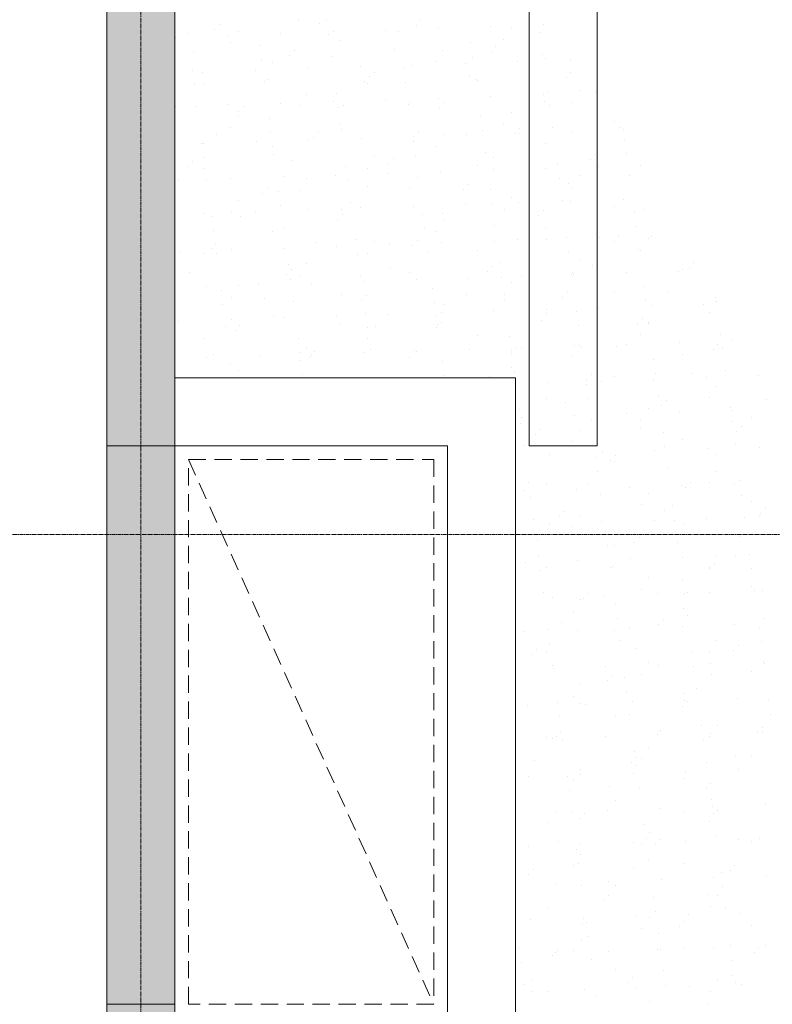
# Model space of a CAD drawing. Header units: centimetres. Extents: x 88729 to 133553, y -16225 to 14174.
# Tile 39 of 106: x 93004 to 93280, y -13541 to -13179. Entities that reach past the tile are written whole.
import ezdxf
from ezdxf.enums import TextEntityAlignment as Align

# ---------------------------------------------------------------- set-up
doc = ezdxf.new("R2010")
doc.units = ezdxf.units.CM
for name, pattern in [('CENTER2', [1.125, 0.75, -0.125, 0.125, -0.125]), ('DASHED', [19.05, 12.7, -6.35]), ('HIDDEN', [0.375, 0.25, -0.125])]:
    doc.linetypes.add(name, pattern=pattern)
for name, color, linetype in [('A-OS', 252, 'CENTER2'), ('A-rdzenie zelbetowe', 252, 'Continuous'), ('A-SCIANY', 252, 'Continuous'), ('A-WID', 252, 'Continuous'), ('E_PODKLAD', 7, 'Continuous'), ('mat', 252, 'Continuous'), ('przebicia w scianach', 252, 'HIDDEN'), ('R-MET-IWE', 252, 'Continuous')]:
    doc.layers.add(name, color=color, linetype=linetype)
doc.layers.add('rz_zelbet', color=252, linetype='Continuous', lineweight=20)
doc.styles.get("Standard").update_dxf_attribs({"font": 'txt.shx'})

# ---------------------------------------------------------------- blocks, each defined once
blk = doc.blocks.new('A$Ce817dbbb')
at = {"layer": 'rz_zelbet', "lineweight": 9, "ltscale": 0.1}
h = blk.add_hatch(dxfattribs=at)
h.set_pattern_fill('ANSI33', color=252, scale=40, style=0)
h.set_pattern_definition([(45, (-34168.379, 15472.824), (-7.0710678, 7.0710678), []), (45, (-34161.308, 15472.824), (-7.0710678, 7.0710678), [5, -2.5])])
h.paths.add_polyline_path([(1634.1, -23273.77), (1659.1, -23273.77), (1659.1, -24201.27), (1634.1, -24201.27)])
h.paths.add_polyline_path([(1634.1, -24201.27), (1634.1, -24261.27), (1659.1, -24261.27), (1659.1, -24201.27)])
at = {"layer": 'A-OS', "color": 252, "lineweight": 9, "ltscale": 2}
for p, q in [((1646.6, -22825.03), (1646.6, -26625.91)), ((-2558.23, -23833.77), (3298.95, -23833.77))]:
    blk.add_line(p, q, dxfattribs=at)
at = {"layer": 'A-rdzenie zelbetowe', "color": 252, "lineweight": 9, "ltscale": 0.1}
blk.add_line((1659.1, -23776.27), (1659.1, -23801.27), dxfattribs=at)
at = {"layer": 'A-SCIANY', "color": 252, "lineweight": 9, "ltscale": 3}
for p, q in [((1634.1, -24026.27), (1634.1, -23156.27)), ((1659.1, -23286.27), (1659.1, -23776.27)), ((1789.1, -23801.27), (1789.1, -23496.27)), ((1814.1, -23801.27), (1814.1, -23496.27)), ((1659.1, -23801.27), (1659.1, -24026.27)), ((1814.1, -23801.27), (1789.1, -23801.27))]:
    blk.add_line(p, q, dxfattribs=at)
for points in [[(1659.1, -23776.27), (1784.1, -23776.27), (1784.1, -24026.27)], [(1659.1, -24026.27), (1659.1, -23801.27), (1759.1, -23801.27), (1759.1, -24026.27)]]:
    blk.add_lwpolyline(points, dxfattribs=at)
at = {"layer": 'A-WID', "color": 252, "linetype": 'DASHED', "lineweight": 9, "ltscale": 0.5}
blk.add_line((1664.1, -23806.27), (1754.1, -24006.27), dxfattribs=at)
blk.add_lwpolyline([(1664.1, -23806.27), (1754.1, -23806.27), (1754.1, -24006.27), (1664.1, -24006.27)], close=True, dxfattribs=at)
at = {"layer": 'mat', "color": 252, "lineweight": 9}
for p, q in [((1704.63, -23645.17), (1704.63, -23645.17)), ((1712.08, -23646.07), (1712.08, -23646.07)), ((1714.78, -23644.85), (1714.78, -23644.85)), ((1749.3, -23645.09), (1749.3, -23645.09)), ((1663.63, -23649.71), (1663.63, -23649.71)), ((1673.72, -23648.3), (1673.72, -23648.3)), ((1675.41, -23646.45), (1675.41, -23646.45)), ((1682.27, -23649.03), (1682.27, -23649.03)), ((1697.99, -23649.87), (1697.99, -23649.87)), ((1717.26, -23649.24), (1717.26, -23649.24)), ((1736.53, -23648.61), (1736.53, -23648.61)), ((1741.21, -23648.97), (1741.21, -23648.97)), ((1747.61, -23646.93), (1747.61, -23646.93)), ((1755.8, -23647.98), (1755.8, -23647.98)), ((1775.06, -23647.35), (1775.06, -23647.35)), ((1782.49, -23647.87), (1782.49, -23647.87)), ((1793.04, -23649.31), (1793.04, -23649.31)), ((1794.33, -23646.72), (1794.33, -23646.72)), ((1659.46, -23651.13), (1659.46, -23651.13)), ((1678.72, -23650.5), (1678.72, -23650.5)), ((1679.59, -23653.25), (1679.59, -23653.25)), ((1715.46, -23650.06), (1715.46, -23650.06)), ((1720, -23652.28), (1720, -23652.28)), ((1767.68, -23653.33), (1767.68, -23653.33)), ((1779.81, -23652.08), (1779.81, -23652.08)), ((1665.74, -23657), (1665.74, -23657)), ((1690.1, -23654.07), (1690.1, -23654.07)), ((1702.96, -23656.02), (1702.96, -23656.02)), ((1739.64, -23655.63), (1739.64, -23655.63)), ((1757.45, -23655.94), (1757.45, -23655.94)), ((1775.17, -23656.5), (1775.17, -23656.5)), ((1776.86, -23654.65), (1776.86, -23654.65)), ((1690.79, -23659.28), (1690.79, -23659.28)), ((1694.96, -23660.35), (1694.96, -23660.35)), ((1701.27, -23657.86), (1701.27, -23657.86)), ((1716.53, -23658.19), (1716.53, -23658.19)), ((1754.77, -23660.16), (1754.77, -23660.16)), ((1768.36, -23658.53), (1768.36, -23658.53)), ((1784.96, -23660.24), (1784.96, -23660.24)), ((1794.11, -23657.44), (1794.11, -23657.44)), ((1795.18, -23659.19), (1795.18, -23659.19)), ((1804.23, -23659.61), (1804.23, -23659.61)), ((1665.42, -23663.29), (1665.42, -23663.29)), ((1669.35, -23664.02), (1669.35, -23664.02)), ((1688.62, -23663.39), (1688.62, -23663.39)), ((1707.88, -23662.76), (1707.88, -23662.76)), ((1727.15, -23662.13), (1727.15, -23662.13)), ((1732.41, -23664.02), (1732.41, -23664.02)), ((1743, -23662.55), (1743, -23662.55)), ((1746.42, -23661.5), (1746.42, -23661.5)), ((1765.69, -23660.87), (1765.69, -23660.87)), ((1804.42, -23664.22), (1804.42, -23664.22)), ((1691.86, -23667.41), (1691.86, -23667.41)), ((1693.3, -23666.56), (1693.3, -23666.56)), ((1728.83, -23667.43), (1728.83, -23667.43)), ((1730.52, -23665.58), (1730.52, -23665.58)), ((1743.68, -23667.75), (1743.68, -23667.75)), ((1767.2, -23665.19), (1767.2, -23665.19)), ((1769.43, -23666.66), (1769.43, -23666.66)), ((1770.14, -23667.27), (1770.14, -23667.27)), ((1802.73, -23666.06), (1802.73, -23666.06)), ((1666.11, -23668.5), (1666.11, -23668.5)), ((1669.92, -23668.43), (1669.92, -23668.43)), ((1729.73, -23668.24), (1729.73, -23668.24)), ((1795.9, -23671.03), (1795.9, -23671.03)), ((1807.59, -23670.93), (1807.59, -23670.93)), ((1813.48, -23671.67), (1813.48, -23671.67)), ((1707.37, -23672.1), (1707.37, -23672.1)), ((1717.14, -23674.82), (1717.14, -23674.82)), ((1718.32, -23671.77), (1718.32, -23671.77)), ((1736.41, -23674.19), (1736.41, -23674.19)), ((1755.67, -23673.56), (1755.67, -23673.56)), ((1758.08, -23675.15), (1758.08, -23675.15)), ((1774.94, -23672.93), (1774.94, -23672.93)), ((1794.21, -23672.3), (1794.21, -23672.3)), ((1794.76, -23674.76), (1794.76, -23674.76)), ((1804.91, -23675.15), (1804.91, -23675.15)), ((1659.33, -23676.71), (1659.33, -23676.71)), ((1667.18, -23676.63), (1667.18, -23676.63)), ((1678.6, -23676.08), (1678.6, -23676.08)), ((1682.49, -23678.36), (1682.49, -23678.36)), ((1684.18, -23676.51), (1684.18, -23676.51)), ((1697.87, -23675.45), (1697.87, -23675.45)), ((1704.69, -23676.31), (1704.69, -23676.31)), ((1719.01, -23676.97), (1719.01, -23676.97)), ((1720.86, -23676.13), (1720.86, -23676.13)), ((1744.75, -23675.88), (1744.75, -23675.88)), ((1745.1, -23675.34), (1745.1, -23675.34)), ((1756.39, -23676.99), (1756.39, -23676.99)), ((1796.58, -23676.23), (1796.58, -23676.23)), ((1682.33, -23680.17), (1682.33, -23680.17)), ((1693.64, -23680.99), (1693.64, -23680.99)), ((1771.22, -23680.25), (1771.22, -23680.25)), ((1782.55, -23679.01), (1782.55, -23679.01)), ((1820.28, -23682.25), (1820.28, -23682.25)), ((1679.64, -23684.39), (1679.64, -23684.39)), ((1711.74, -23686.08), (1711.74, -23686.08)), ((1720.05, -23683.42), (1720.05, -23683.42)), ((1720.08, -23685.1), (1720.08, -23685.1)), ((1748.42, -23685.69), (1748.42, -23685.69)), ((1771.91, -23685.45), (1771.91, -23685.45)), ((1779.86, -23683.23), (1779.86, -23683.23)), ((1785.64, -23684.71), (1785.64, -23684.71)), ((1797.65, -23684.36), (1797.65, -23684.36)), ((1804.56, -23685.78), (1804.56, -23685.78)), ((1822.32, -23684.32), (1822.32, -23684.32)), ((1823.83, -23685.15), (1823.83, -23685.15)), ((1674.52, -23687.06), (1674.52, -23687.06)), ((1688.95, -23689.56), (1688.95, -23689.56)), ((1694.33, -23686.19), (1694.33, -23686.19)), ((1708.22, -23688.93), (1708.22, -23688.93)), ((1710.05, -23687.92), (1710.05, -23687.92)), ((1727.49, -23688.3), (1727.49, -23688.3)), ((1746.54, -23689.47), (1746.54, -23689.47)), ((1746.75, -23687.67), (1746.75, -23687.67)), ((1757.51, -23687.08), (1757.51, -23687.08)), ((1766.02, -23687.04), (1766.02, -23687.04)), ((1783.95, -23686.56), (1783.95, -23686.56)), ((1785.29, -23686.41), (1785.29, -23686.41)), ((1824.12, -23688.72), (1824.12, -23688.72)), ((1668.97, -23690.21), (1668.97, -23690.21)), ((1669.68, -23690.19), (1669.68, -23690.19)), ((1695.01, -23691.49), (1695.01, -23691.49)), ((1754.82, -23691.3), (1754.82, -23691.3)), ((1795.23, -23690.33), (1795.23, -23690.33)), ((1669.65, -23695.41), (1669.65, -23695.41)), ((1695.4, -23694.32), (1695.4, -23694.32)), ((1702.08, -23696.62), (1702.08, -23696.62)), ((1732.47, -23695.16), (1732.47, -23695.16)), ((1739.3, -23695.64), (1739.3, -23695.64)), ((1747.23, -23694.67), (1747.23, -23694.67)), ((1772.98, -23693.58), (1772.98, -23693.58)), ((1775.98, -23695.26), (1775.98, -23695.26)), ((1811.51, -23696.12), (1811.51, -23696.12)), ((1813.2, -23694.28), (1813.2, -23694.28)), ((1824.81, -23693.93), (1824.81, -23693.93)), ((1663.71, -23698.85), (1663.71, -23698.85)), ((1665.4, -23697.01), (1665.4, -23697.01)), ((1669.97, -23699.57), (1669.97, -23699.57)), ((1721.87, -23698.69), (1721.87, -23698.69)), ((1729.78, -23699.38), (1729.78, -23699.38)), ((1737.61, -23697.49), (1737.61, -23697.49)), ((1756.65, -23700.57), (1756.65, -23700.57)), ((1770.19, -23698.41), (1770.19, -23698.41)), ((1775.92, -23699.94), (1775.92, -23699.94)), ((1795.18, -23699.31), (1795.18, -23699.31)), ((1799.44, -23697.94), (1799.44, -23697.94)), ((1814.45, -23698.68), (1814.45, -23698.68)), ((1830, -23698.21), (1830, -23698.21)), ((1660.31, -23703.72), (1660.31, -23703.72)), ((1670.72, -23703.54), (1670.72, -23703.54)), ((1679.57, -23703.09), (1679.57, -23703.09)), ((1698.84, -23702.46), (1698.84, -23702.46)), ((1707.43, -23703.24), (1707.43, -23703.24)), ((1718.11, -23701.83), (1718.11, -23701.83)), ((1722.55, -23703.89), (1722.55, -23703.89)), ((1737.38, -23701.2), (1737.38, -23701.2)), ((1748.3, -23702.8), (1748.3, -23702.8)), ((1800.13, -23703.15), (1800.13, -23703.15)), ((1807.65, -23702.07), (1807.65, -23702.07)), ((1825.88, -23702.06), (1825.88, -23702.06)), ((1692.96, -23706.58), (1692.96, -23706.58)), ((1704.74, -23707.45), (1704.74, -23707.45)), ((1729.64, -23706.19), (1729.64, -23706.19)), ((1745.15, -23706.48), (1745.15, -23706.48)), ((1765.17, -23707.05), (1765.17, -23707.05)), ((1766.86, -23705.21), (1766.86, -23705.21)), ((1774.76, -23707.16), (1774.76, -23707.16)), ((1803.53, -23704.82), (1803.53, -23704.82)), ((1804.96, -23706.29), (1804.96, -23706.29)), ((1682.39, -23711.31), (1682.39, -23711.31)), ((1691.27, -23708.42), (1691.27, -23708.42)), ((1697.19, -23707.91), (1697.19, -23707.91)), ((1782.61, -23710.15), (1782.61, -23710.15)), ((1801.2, -23711.28), (1801.2, -23711.28)), ((1804.44, -23711.37), (1804.44, -23711.37)), ((1823.7, -23710.74), (1823.7, -23710.74)), ((1697.87, -23713.11), (1697.87, -23713.11)), ((1708.1, -23714.51), (1708.1, -23714.51)), ((1720.11, -23714.56), (1720.11, -23714.56)), ((1723.62, -23712.02), (1723.62, -23712.02)), ((1727.36, -23713.88), (1727.36, -23713.88)), ((1746.63, -23713.25), (1746.63, -23713.25)), ((1765.9, -23712.63), (1765.9, -23712.63)), ((1775.45, -23712.37), (1775.45, -23712.37)), ((1779.92, -23714.37), (1779.92, -23714.37)), ((1785.17, -23712), (1785.17, -23712)), ((1794.41, -23714.77), (1794.41, -23714.77)), ((1820.33, -23713.4), (1820.33, -23713.4)), ((1831.09, -23714.39), (1831.09, -23714.39)), ((1669.56, -23715.77), (1669.56, -23715.77)), ((1672.51, -23717.13), (1672.51, -23717.13)), ((1679.7, -23715.53), (1679.7, -23715.53)), ((1683.3, -23717.12), (1683.3, -23717.12)), ((1688.83, -23715.14), (1688.83, -23715.14)), ((1718.83, -23717.98), (1718.83, -23717.98)), ((1720.52, -23716.14), (1720.52, -23716.14)), ((1750.09, -23716.38), (1750.09, -23716.38)), ((1757.2, -23715.75), (1757.2, -23715.75)), ((1757.57, -23718.23), (1757.57, -23718.23)), ((1792.73, -23716.62), (1792.73, -23716.62)), ((1827.66, -23715.64), (1827.66, -23715.64)), ((1698.94, -23721.24), (1698.94, -23721.24)), ((1750.77, -23721.59), (1750.77, -23721.59)), ((1776.52, -23720.5), (1776.52, -23720.5)), ((1795.29, -23721.47), (1795.29, -23721.47)), ((1828.35, -23720.85), (1828.35, -23720.85)), ((1673.2, -23722.33), (1673.2, -23722.33)), ((1695.07, -23722.64), (1695.07, -23722.64)), ((1725.41, -23725.6), (1725.41, -23725.6)), ((1748.07, -23725.71), (1748.07, -23725.71)), ((1754.88, -23722.44), (1754.88, -23722.44)), ((1784.75, -23725.32), (1784.75, -23725.32)), ((1795.52, -23725.48), (1795.52, -23725.48)), ((1802.99, -23724.86), (1802.99, -23724.86)), ((1814.79, -23724.85), (1814.79, -23724.85)), ((1821.97, -23724.34), (1821.97, -23724.34)), ((1832.75, -23725.14), (1832.75, -23725.14)), ((1834.05, -23724.22), (1834.05, -23724.22)), ((1672.49, -23728.92), (1672.49, -23728.92)), ((1674.18, -23727.07), (1674.18, -23727.07)), ((1679.91, -23729.26), (1679.91, -23729.26)), ((1699.18, -23728.63), (1699.18, -23728.63)), ((1710.86, -23726.68), (1710.86, -23726.68)), ((1718.44, -23728), (1718.44, -23728)), ((1732.53, -23726.3), (1732.53, -23726.3)), ((1737.71, -23727.37), (1737.71, -23727.37)), ((1746.39, -23727.55), (1746.39, -23727.55)), ((1756.98, -23726.74), (1756.98, -23726.74)), ((1776.25, -23726.11), (1776.25, -23726.11)), ((1820.28, -23726.18), (1820.28, -23726.18)), ((1829.42, -23728.98), (1829.42, -23728.98)), ((1830.06, -23729.36), (1830.06, -23729.36)), ((1660.64, -23729.89), (1660.64, -23729.89)), ((1670.03, -23730.71), (1670.03, -23730.71)), ((1674.27, -23730.46), (1674.27, -23730.46)), ((1726.09, -23730.81), (1726.09, -23730.81)), ((1729.84, -23730.52), (1729.84, -23730.52)), ((1751.84, -23729.72), (1751.84, -23729.72)), ((1770.25, -23729.55), (1770.25, -23729.55)), ((1803.67, -23730.07), (1803.67, -23730.07)), ((1700.73, -23734.82), (1700.73, -23734.82)), ((1701.74, -23736.64), (1701.74, -23736.64)), ((1707.48, -23734.38), (1707.48, -23734.38)), ((1738.41, -23736.25), (1738.41, -23736.25)), ((1775.63, -23735.27), (1775.63, -23735.27)), ((1778.31, -23734.08), (1778.31, -23734.08)), ((1807.71, -23733.22), (1807.71, -23733.22)), ((1812.31, -23734.88), (1812.31, -23734.88)), ((1845.43, -23736.46), (1845.43, -23736.46)), ((1847.84, -23735.75), (1847.84, -23735.75)), ((1849.53, -23733.9), (1849.53, -23733.9)), ((1664.52, -23737.62), (1664.52, -23737.62)), ((1700.05, -23738.48), (1700.05, -23738.48)), ((1701.42, -23740.03), (1701.42, -23740.03)), ((1704.8, -23738.6), (1704.8, -23738.6)), ((1727.16, -23738.94), (1727.16, -23738.94)), ((1745.21, -23737.62), (1745.21, -23737.62)), ((1747.6, -23740.26), (1747.6, -23740.26)), ((1766.87, -23739.63), (1766.87, -23739.63)), ((1773.94, -23737.11), (1773.94, -23737.11)), ((1778.99, -23739.29), (1778.99, -23739.29)), ((1786.14, -23739), (1786.14, -23739)), ((1804.74, -23738.2), (1804.74, -23738.2)), ((1805.02, -23737.43), (1805.02, -23737.43)), ((1805.41, -23738.37), (1805.41, -23738.37)), ((1824.68, -23737.74), (1824.68, -23737.74)), ((1843.95, -23737.11), (1843.95, -23737.11)), ((1670.53, -23742.78), (1670.53, -23742.78)), ((1682.44, -23742.46), (1682.44, -23742.46)), ((1689.8, -23742.15), (1689.8, -23742.15)), ((1709.07, -23741.52), (1709.07, -23741.52)), ((1728.34, -23740.89), (1728.34, -23740.89)), ((1753.63, -23743.3), (1753.63, -23743.3)), ((1782.66, -23741.29), (1782.66, -23741.29)), ((1831.21, -23742.56), (1831.21, -23742.56)), ((1676.05, -23744.04), (1676.05, -23744.04)), ((1679.76, -23746.67), (1679.76, -23746.67)), ((1692.07, -23747.18), (1692.07, -23747.18)), ((1720.17, -23745.7), (1720.17, -23745.7)), ((1729.29, -23746.2), (1729.29, -23746.2)), ((1765.97, -23745.81), (1765.97, -23745.81)), ((1779.98, -23745.51), (1779.98, -23745.51)), ((1780.06, -23747.42), (1780.06, -23747.42)), ((1801.5, -23746.68), (1801.5, -23746.68)), ((1803.19, -23744.84), (1803.19, -23744.84)), ((1820.39, -23744.54), (1820.39, -23744.54)), ((1839.87, -23744.45), (1839.87, -23744.45)), ((1857.64, -23746.67), (1857.64, -23746.67)), ((1676.74, -23749.25), (1676.74, -23749.25)), ((1702.49, -23748.16), (1702.49, -23748.16)), ((1727.6, -23748.05), (1727.6, -23748.05)), ((1754.32, -23748.51), (1754.32, -23748.51)), ((1757.62, -23749.37), (1757.62, -23749.37)), ((1795.39, -23751.06), (1795.39, -23751.06)), ((1814.66, -23750.43), (1814.66, -23750.43)), ((1831.89, -23747.76), (1831.89, -23747.76)), ((1833.93, -23749.8), (1833.93, -23749.8)), ((1853.2, -23749.17), (1853.2, -23749.17)), ((1857.84, -23748.2), (1857.84, -23748.2)), ((1695.13, -23753.78), (1695.13, -23753.78)), ((1699.05, -23754.21), (1699.05, -23754.21)), ((1718.32, -23753.58), (1718.32, -23753.58)), ((1728.95, -23752.52), (1728.95, -23752.52)), ((1737.59, -23752.95), (1737.59, -23752.95)), ((1754.94, -23753.58), (1754.94, -23753.58)), ((1756.86, -23752.32), (1756.86, -23752.32)), ((1776.13, -23751.69), (1776.13, -23751.69)), ((1795.35, -23752.61), (1795.35, -23752.61)), ((1806.53, -23751.78), (1806.53, -23751.78)), ((1830.75, -23754.4), (1830.75, -23754.4)), ((1855.16, -23752.42), (1855.16, -23752.42)), ((1660.52, -23755.47), (1660.52, -23755.47)), ((1677.81, -23757.38), (1677.81, -23757.38)), ((1679.79, -23754.84), (1679.79, -23754.84)), ((1682.95, -23757.13), (1682.95, -23757.13)), ((1719.63, -23756.75), (1719.63, -23756.75)), ((1729.64, -23757.73), (1729.64, -23757.73)), ((1732.58, -23757.44), (1732.58, -23757.44)), ((1755.16, -23757.61), (1755.16, -23757.61)), ((1755.39, -23756.64), (1755.39, -23756.64)), ((1756.85, -23755.77), (1756.85, -23755.77)), ((1793.53, -23755.38), (1793.53, -23755.38)), ((1807.22, -23756.98), (1807.22, -23756.98)), ((1829.06, -23756.24), (1829.06, -23756.24)), ((1832.8, -23756.28), (1832.8, -23756.28)), ((1832.96, -23755.89), (1832.96, -23755.89)), ((1670.09, -23761.85), (1670.09, -23761.85)), ((1681.26, -23758.98), (1681.26, -23758.98)), ((1704.28, -23761.74), (1704.28, -23761.74)), ((1729.9, -23761.66), (1729.9, -23761.66)), ((1770.31, -23760.69), (1770.31, -23760.69)), ((1781.85, -23761), (1781.85, -23761)), ((1830.12, -23760.5), (1830.12, -23760.5)), ((1859.43, -23760.26), (1859.43, -23760.26)), ((1707.54, -23765.52), (1707.54, -23765.52)), ((1784.41, -23765.33), (1784.41, -23765.33)), ((1786.48, -23765.18), (1786.48, -23765.18)), ((1805.74, -23764.55), (1805.74, -23764.55)), ((1807.76, -23764.36), (1807.76, -23764.36)), ((1808.29, -23765.11), (1808.29, -23765.11)), ((1821.09, -23764.94), (1821.09, -23764.94)), ((1825.01, -23763.92), (1825.01, -23763.92)), ((1844.28, -23763.29), (1844.28, -23763.29)), ((1858.31, -23763.97), (1858.31, -23763.97)), ((1860.11, -23765.46), (1860.11, -23765.46)), ((1863.55, -23762.66), (1863.55, -23762.66)), ((1670.87, -23768.96), (1670.87, -23768.96)), ((1673.29, -23767.68), (1673.29, -23767.68)), ((1690.13, -23768.33), (1690.13, -23768.33)), ((1704.96, -23766.95), (1704.96, -23766.95)), ((1708.82, -23768.54), (1708.82, -23768.54)), ((1709.4, -23767.7), (1709.4, -23767.7)), ((1710.51, -23766.7), (1710.51, -23766.7)), ((1728.67, -23767.07), (1728.67, -23767.07)), ((1730.71, -23765.86), (1730.71, -23765.86)), ((1745.27, -23768.77), (1745.27, -23768.77)), ((1747.19, -23766.31), (1747.19, -23766.31)), ((1747.94, -23766.44), (1747.94, -23766.44)), ((1767.21, -23765.81), (1767.21, -23765.81)), ((1782.54, -23766.2), (1782.54, -23766.2)), ((1782.72, -23767.18), (1782.72, -23767.18)), ((1805.08, -23768.57), (1805.08, -23768.57)), ((1845.49, -23767.6), (1845.49, -23767.6)), ((1856.62, -23765.81), (1856.62, -23765.81)), ((1679.6, -23770.96), (1679.6, -23770.96)), ((1704.85, -23769.74), (1704.85, -23769.74)), ((1757.17, -23770.22), (1757.17, -23770.22)), ((1782.72, -23772.43), (1782.72, -23772.43)), ((1834.75, -23769.48), (1834.75, -23769.48)), ((1680.28, -23776.17), (1680.28, -23776.17)), ((1682.5, -23773.6), (1682.5, -23773.6)), ((1706.03, -23775.08), (1706.03, -23775.08)), ((1738.07, -23776.26), (1738.07, -23776.26)), ((1757.86, -23775.42), (1757.86, -23775.42)), ((1774.75, -23775.88), (1774.75, -23775.88)), ((1783.61, -23774.33), (1783.61, -23774.33)), ((1811.97, -23774.9), (1811.97, -23774.9)), ((1820.45, -23775.68), (1820.45, -23775.68)), ((1835.44, -23774.68), (1835.44, -23774.68)), ((1848.65, -23774.51), (1848.65, -23774.51)), ((1854.17, -23776.18), (1854.17, -23776.18)), ((1861.18, -23773.59), (1861.18, -23773.59)), ((1873.44, -23775.55), (1873.44, -23775.55)), ((1796.37, -23778.07), (1796.37, -23778.07)), ((1810.07, -23778.7), (1810.07, -23778.7)), ((1810.28, -23776.74), (1810.28, -23776.74)), ((1815.64, -23777.44), (1815.64, -23777.44)), ((1834.9, -23776.81), (1834.9, -23776.81)), ((1857.9, -23779.35), (1857.9, -23779.35)), ((1795.4, -23783.75), (1795.4, -23783.75)), ((1836.51, -23782.81), (1836.51, -23782.81)), ((1855.21, -23783.56), (1855.21, -23783.56)), ((1802.31, -23785.44), (1802.31, -23785.44)), ((1810.76, -23783.9), (1810.76, -23783.9)), ((1837.84, -23786.31), (1837.84, -23786.31)), ((1839.53, -23784.46), (1839.53, -23784.46)), ((1862.97, -23787.18), (1862.97, -23787.18)), ((1876.2, -23784.07), (1876.2, -23784.07)), ((1785.4, -23787.92), (1785.4, -23787.92)), ((1786.35, -23790.76), (1786.35, -23790.76)), ((1805.62, -23790.13), (1805.62, -23790.13)), ((1824.89, -23789.5), (1824.89, -23789.5)), ((1832.86, -23787.42), (1832.86, -23787.42)), ((1844.16, -23788.87), (1844.16, -23788.87)), ((1863.43, -23788.24), (1863.43, -23788.24)), ((1870.58, -23790.67), (1870.58, -23790.67)), ((1786.08, -23793.12), (1786.08, -23793.12)), ((1811.83, -23792.03), (1811.83, -23792.03)), ((1830.17, -23791.64), (1830.17, -23791.64)), ((1863.66, -23792.38), (1863.66, -23792.38)), ((1867.08, -23794.03), (1867.08, -23794.03)), ((1791.5, -23797.24), (1791.5, -23797.24)), ((1793.19, -23795.39), (1793.19, -23795.39)), ((1807.82, -23795.5), (1807.82, -23795.5)), ((1829.87, -23795), (1829.87, -23795)), ((1838.3, -23796.4), (1838.3, -23796.4)), ((1865.4, -23795.87), (1865.4, -23795.87)), ((1787.15, -23801.25), (1787.15, -23801.25)), ((1805.13, -23799.71), (1805.13, -23799.71)), ((1838.98, -23801.6), (1838.98, -23801.6)), ((1845.54, -23798.74), (1845.54, -23798.74)), ((1864.73, -23800.51), (1864.73, -23800.51)), ((1873.77, -23801.73), (1873.77, -23801.73)), ((1796.7, -23804.25), (1796.7, -23804.25)), ((1815.97, -23803.62), (1815.97, -23803.62)), ((1820.74, -23804.96), (1820.74, -23804.96)), ((1835.24, -23802.99), (1835.24, -23802.99)), ((1854.51, -23802.36), (1854.51, -23802.36)), ((1857.42, -23804.57), (1857.42, -23804.57)), ((1813.62, -23805.62), (1813.62, -23805.62)), ((1819.06, -23806.8), (1819.06, -23806.8)), ((1820.5, -23806.82), (1820.5, -23806.82)), ((1814.3, -23810.82), (1814.3, -23810.82)), ((1840.05, -23809.73), (1840.05, -23809.73)), ((1857.96, -23810.49), (1857.96, -23810.49)), ((1788.94, -23814.84), (1788.94, -23814.84)), ((1795.46, -23814.9), (1795.46, -23814.9)), ((1811.08, -23815.5), (1811.08, -23815.5)), ((1845.13, -23815.88), (1845.13, -23815.88)), ((1848.3, -23814.52), (1848.3, -23814.52)), ((1855.27, -23814.7), (1855.27, -23814.7)), ((1864.4, -23815.25), (1864.4, -23815.25)), ((1866.52, -23814.09), (1866.52, -23814.09)), ((1787.33, -23817.77), (1787.33, -23817.77)), ((1806.59, -23817.14), (1806.59, -23817.14)), ((1815.37, -23818.95), (1815.37, -23818.95)), ((1825.86, -23816.51), (1825.86, -23816.51)), ((1832.92, -23818.56), (1832.92, -23818.56)), ((1846.61, -23816.37), (1846.61, -23816.37)), ((1867.2, -23819.3), (1867.2, -23819.3)), ((1789.63, -23820.04), (1789.63, -23820.04)), ((1830.23, -23822.78), (1830.23, -23822.78)), ((1841.84, -23823.31), (1841.84, -23823.31)), ((1870.64, -23821.81), (1870.64, -23821.81)), ((1801.96, -23825.45), (1801.96, -23825.45)), ((1807.88, -23826.64), (1807.88, -23826.64)), ((1838.64, -23825.07), (1838.64, -23825.07)), ((1874.17, -23825.93), (1874.17, -23825.93)), ((1875.86, -23824.09), (1875.86, -23824.09)), ((1790.7, -23828.17), (1790.7, -23828.17)), ((1796.58, -23829.83), (1796.58, -23829.83)), ((1800.27, -23827.3), (1800.27, -23827.3)), ((1815.85, -23829.2), (1815.85, -23829.2)), ((1835.12, -23828.57), (1835.12, -23828.57)), ((1842.52, -23828.52), (1842.52, -23828.52)), ((1845.6, -23829.88), (1845.6, -23829.88)), ((1854.38, -23827.94), (1854.38, -23827.94)), ((1868.27, -23827.43), (1868.27, -23827.43)), ((1873.65, -23827.31), (1873.65, -23827.31)), ((1805.19, -23830.86), (1805.19, -23830.86)), ((1817.16, -23832.53), (1817.16, -23832.53)), ((1792.3, -23836), (1792.3, -23836)), ((1817.85, -23837.74), (1817.85, -23837.74)), ((1820.56, -23837.96), (1820.56, -23837.96)), ((1827.83, -23836.86), (1827.83, -23836.86)), ((1829.52, -23835.02), (1829.52, -23835.02)), ((1843.59, -23836.65), (1843.59, -23836.65)), ((1866.2, -23834.63), (1866.2, -23834.63)), ((1864.73, -23841.43), (1864.73, -23841.43)), ((1870.06, -23841.01), (1870.06, -23841.01)), ((1787.66, -23843.95), (1787.66, -23843.95)), ((1792.48, -23841.75), (1792.48, -23841.75)), ((1806.93, -23843.32), (1806.93, -23843.32)), ((1826.2, -23842.69), (1826.2, -23842.69)), ((1845.46, -23842.06), (1845.46, -23842.06)), ((1857.08, -23844.58), (1857.08, -23844.58)), ((1858.01, -23841.63), (1858.01, -23841.63)), ((1793.17, -23846.96), (1793.17, -23846.96)), ((1795.52, -23846.04), (1795.52, -23846.04)), ((1818.92, -23845.87), (1818.92, -23845.87)), ((1819.86, -23845.56), (1819.86, -23845.56)), ((1855.33, -23845.85), (1855.33, -23845.85)), ((1855.39, -23846.43), (1855.39, -23846.43)), ((1870.75, -23846.22), (1870.75, -23846.22)), ((1832.97, -23849.7), (1832.97, -23849.7)), ((1845.38, -23850.23), (1845.38, -23850.23)), ((1794.24, -23855.09), (1794.24, -23855.09)), ((1810.74, -23855.52), (1810.74, -23855.52)), ((1830.29, -23853.92), (1830.29, -23853.92)), ((1836.09, -23855.58), (1836.09, -23855.58)), ((1846.07, -23855.44), (1846.07, -23855.44)), ((1847.42, -23855.13), (1847.42, -23855.13)), ((1855.36, -23854.95), (1855.36, -23854.95)), ((1870.7, -23852.95), (1870.7, -23852.95)), ((1871.82, -23854.35), (1871.82, -23854.35)), ((1874.62, -23854.32), (1874.62, -23854.32)), ((1797.55, -23856.84), (1797.55, -23856.84)), ((1807.93, -23857.78), (1807.93, -23857.78)), ((1809.05, -23857.36), (1809.05, -23857.36)), ((1816.82, -23856.21), (1816.82, -23856.21)), ((1820.7, -23859.45), (1820.7, -23859.45)), ((1805.25, -23862), (1805.25, -23862)), ((1845.66, -23861.03), (1845.66, -23861.03)), ((1801.08, -23866.06), (1801.08, -23866.06)), ((1821.39, -23864.66), (1821.39, -23864.66)), ((1838.3, -23865.08), (1838.3, -23865.08)), ((1847.14, -23863.57), (1847.14, -23863.57)), ((1874.98, -23864.69), (1874.98, -23864.69)), ((1787.54, -23869.53), (1787.54, -23869.53)), ((1796.03, -23868.67), (1796.03, -23868.67)), ((1806.81, -23868.9), (1806.81, -23868.9)), ((1820.61, -23869.1), (1820.61, -23869.1)), ((1826.07, -23868.27), (1826.07, -23868.27)), ((1836.61, -23866.92), (1836.61, -23866.92)), ((1845.34, -23867.64), (1845.34, -23867.64)), ((1864.61, -23867.01), (1864.61, -23867.01)), ((1873.6, -23867.93), (1873.6, -23867.93)), ((1796.71, -23873.88), (1796.71, -23873.88)), ((1822.46, -23872.79), (1822.46, -23872.79)), ((1858.07, -23872.77), (1858.07, -23872.77)), ((1874.29, -23873.13), (1874.29, -23873.13)), ((1791.96, -23876.01), (1791.96, -23876.01)), ((1795.57, -23877.18), (1795.57, -23877.18)), ((1828.64, -23875.62), (1828.64, -23875.62)), ((1848.93, -23877.15), (1848.93, -23877.15)), ((1855.38, -23876.99), (1855.38, -23876.99)), ((1864.17, -23876.49), (1864.17, -23876.49)), ((1865.86, -23874.65), (1865.86, -23874.65)), ((1790.27, -23877.86), (1790.27, -23877.86)), ((1833.03, -23880.85), (1833.03, -23880.85)), ((1855.69, -23881.12), (1855.69, -23881.12)), ((1874.96, -23880.49), (1874.96, -23880.49)), ((1875.36, -23881.26), (1875.36, -23881.26)), ((1797.78, -23882.01), (1797.78, -23882.01)), ((1797.89, -23883.01), (1797.89, -23883.01)), ((1817.15, -23882.38), (1817.15, -23882.38)), ((1836.42, -23881.75), (1836.42, -23881.75)), ((1849.61, -23882.35), (1849.61, -23882.35)), ((1870.75, -23884.09), (1870.75, -23884.09)), ((1817.83, -23887.42), (1817.83, -23887.42)), ((1819.52, -23885.58), (1819.52, -23885.58)), ((1824.25, -23886.37), (1824.25, -23886.37)), ((1830.34, -23885.06), (1830.34, -23885.06)), ((1856.2, -23885.19), (1856.2, -23885.19)), ((1807.99, -23888.92), (1807.99, -23888.92)), ((1824.93, -23891.57), (1824.93, -23891.57)), ((1845.71, -23892.17), (1845.71, -23892.17)), ((1850.68, -23890.48), (1850.68, -23890.48)), ((1799.57, -23895.59), (1799.57, -23895.59)), ((1805.3, -23893.14), (1805.3, -23893.14)), ((1827.05, -23895.28), (1827.05, -23895.28)), ((1846.31, -23894.65), (1846.31, -23894.65)), ((1847.07, -23895.14), (1847.07, -23895.14)), ((1865.58, -23894.02), (1865.58, -23894.02)), ((1877.15, -23894.85), (1877.15, -23894.85)), ((1788.51, -23896.54), (1788.51, -23896.54)), ((1807.78, -23895.91), (1807.78, -23895.91)), ((1809.86, -23896.12), (1809.86, -23896.12)), ((1845.39, -23896.99), (1845.39, -23896.99)), ((1800.26, -23900.79), (1800.26, -23900.79)), ((1820.67, -23900.24), (1820.67, -23900.24)), ((1826, -23899.7), (1826, -23899.7)), ((1877.83, -23900.05), (1877.83, -23900.05)), ((1800.74, -23906.07), (1800.74, -23906.07)), ((1837.41, -23905.69), (1837.41, -23905.69)), ((1852.47, -23904.07), (1852.47, -23904.07)), ((1858.13, -23903.91), (1858.13, -23903.91)), ((1872.94, -23906.55), (1872.94, -23906.55)), ((1874.63, -23904.71), (1874.63, -23904.71)), ((1874.84, -23906.07), (1874.84, -23906.07)), ((1795.63, -23908.32), (1795.63, -23908.32)), ((1797.76, -23908.59), (1797.76, -23908.59)), ((1799.05, -23907.92), (1799.05, -23907.92)), ((1801.33, -23908.92), (1801.33, -23908.92)), ((1817.03, -23907.96), (1817.03, -23907.96)), ((1836.3, -23907.33), (1836.3, -23907.33)), ((1853.16, -23909.27), (1853.16, -23909.27)), ((1855.44, -23908.13), (1855.44, -23908.13)), ((1855.57, -23906.7), (1855.57, -23906.7)), ((1827.79, -23913.29), (1827.79, -23913.29)), ((1833.09, -23911.99), (1833.09, -23911.99)), ((1791.07, -23916.62), (1791.07, -23916.62)), ((1826.6, -23917.48), (1826.6, -23917.48)), ((1828.29, -23915.64), (1828.29, -23915.64)), ((1830.4, -23916.2), (1830.4, -23916.2)), ((1854.23, -23917.4), (1854.23, -23917.4)), ((1864.97, -23915.25), (1864.97, -23915.25)), ((1870.81, -23915.23), (1870.81, -23915.23)), ((1808.05, -23920.06), (1808.05, -23920.06)), ((1828.48, -23918.49), (1828.48, -23918.49)), ((1846.65, -23920.82), (1846.65, -23920.82)), ((1865.92, -23920.19), (1865.92, -23920.19)), ((1788.84, -23922.71), (1788.84, -23922.71)), ((1803.11, -23922.51), (1803.11, -23922.51)), ((1805.36, -23924.28), (1805.36, -23924.28)), ((1808.11, -23922.08), (1808.11, -23922.08)), ((1827.38, -23921.45), (1827.38, -23921.45)), ((1845.77, -23923.31), (1845.77, -23923.31)), ((1803.8, -23927.71), (1803.8, -23927.71)), ((1818.63, -23926.18), (1818.63, -23926.18)), ((1829.55, -23926.62), (1829.55, -23926.62)), ((1854.16, -23927.05), (1854.16, -23927.05)), ((1855.85, -23925.2), (1855.85, -23925.2)), ((1820.73, -23931.39), (1820.73, -23931.39)), ((1856.01, -23930.98), (1856.01, -23930.98)), ((1818, -23934.97), (1818, -23934.97)), ((1837.27, -23934.34), (1837.27, -23934.34)), ((1856.54, -23933.71), (1856.54, -23933.71)), ((1858.18, -23935.05), (1858.18, -23935.05)), ((1875.81, -23933.08), (1875.81, -23933.08)), ((1798.74, -23935.6), (1798.74, -23935.6)), ((1804.87, -23935.84), (1804.87, -23935.84)), ((1807.82, -23937.98), (1807.82, -23937.98)), ((1809.51, -23936.13), (1809.51, -23936.13)), ((1846.19, -23935.75), (1846.19, -23935.75)), ((1856.7, -23936.19), (1856.7, -23936.19)), ((1795.69, -23939.46), (1795.69, -23939.46)), ((1831.34, -23940.2), (1831.34, -23940.2)), ((1855.5, -23939.27), (1855.5, -23939.27)), ((1832.02, -23945.41), (1832.02, -23945.41)), ((1833.14, -23943.13), (1833.14, -23943.13)), ((1837.07, -23945.7), (1837.07, -23945.7)), ((1846.53, -23946.4), (1846.53, -23946.4)), ((1857.77, -23944.32), (1857.77, -23944.32)), ((1865.79, -23945.77), (1865.79, -23945.77)), ((1870.87, -23946.37), (1870.87, -23946.37)), ((1873.75, -23945.31), (1873.75, -23945.31)), ((1788.72, -23948.29), (1788.72, -23948.29)), ((1799.85, -23946.68), (1799.85, -23946.68)), ((1806.66, -23949.42), (1806.66, -23949.42)), ((1807.99, -23947.66), (1807.99, -23947.66)), ((1827.26, -23947.03), (1827.26, -23947.03)), ((1830.46, -23947.35), (1830.46, -23947.35)), ((1835.38, -23947.54), (1835.38, -23947.54)), ((1808.1, -23951.21), (1808.1, -23951.21)), ((1833.09, -23953.54), (1833.09, -23953.54)), ((1790.73, -23956.63), (1790.73, -23956.63)), ((1805.42, -23955.42), (1805.42, -23955.42)), ((1807.34, -23954.63), (1807.34, -23954.63)), ((1827.41, -23956.24), (1827.41, -23956.24)), ((1845.83, -23954.45), (1845.83, -23954.45)), ((1862.94, -23957.11), (1862.94, -23957.11)), ((1864.63, -23955.26), (1864.63, -23955.26)), ((1789.04, -23958.47), (1789.04, -23958.47)), ((1837.61, -23960.52), (1837.61, -23960.52)), ((1856.87, -23959.89), (1856.87, -23959.89)), ((1859.56, -23957.9), (1859.56, -23957.9)), ((1876.14, -23959.26), (1876.14, -23959.26)), ((1799.07, -23961.78), (1799.07, -23961.78)), ((1808.41, -23962.76), (1808.41, -23962.76)), ((1818.34, -23961.15), (1818.34, -23961.15)), ((1820.78, -23962.53), (1820.78, -23962.53)), ((1860.24, -23963.11), (1860.24, -23963.11)), ((1816.6, -23968.04), (1816.6, -23968.04)), ((1818.29, -23966.2), (1818.29, -23966.2)), ((1834.88, -23967.12), (1834.88, -23967.12)), ((1854.97, -23965.81), (1854.97, -23965.81)), ((1858.24, -23966.19), (1858.24, -23966.19)), ((1795.74, -23970.6), (1795.74, -23970.6)), ((1855.55, -23970.41), (1855.55, -23970.41)), ((1861.31, -23971.24), (1861.31, -23971.24)), ((1789.69, -23975.3), (1789.69, -23975.3)), ((1808.96, -23974.67), (1808.96, -23974.67)), ((1828.23, -23974.04), (1828.23, -23974.04)), ((1833.2, -23974.27), (1833.2, -23974.27)), ((1835.57, -23972.33), (1835.57, -23972.33)), ((1847.5, -23973.41), (1847.5, -23973.41)), ((1866.77, -23972.78), (1866.77, -23972.78)), ((1808.63, -23976.74), (1808.63, -23976.74)), ((1810.2, -23976.34), (1810.2, -23976.34)), ((1830.51, -23978.49), (1830.51, -23978.49)), ((1844.16, -23977.6), (1844.16, -23977.6)), ((1845.85, -23975.76), (1845.85, -23975.76)), ((1870.92, -23977.52), (1870.92, -23977.52)), ((1808.16, -23982.35), (1808.16, -23982.35)), ((1810.89, -23981.55), (1810.89, -23981.55)), ((1836.64, -23980.46), (1836.64, -23980.46)), ((1785.52, -23985.56), (1785.52, -23985.56)), ((1837.48, -23986.1), (1837.48, -23986.1)), ((1845.88, -23985.59), (1845.88, -23985.59)), ((1856.75, -23985.47), (1856.75, -23985.47)), ((1863.1, -23984.82), (1863.1, -23984.82)), ((1873.41, -23985.33), (1873.41, -23985.33)), ((1876.02, -23984.84), (1876.02, -23984.84)), ((1797.82, -23988.54), (1797.82, -23988.54)), ((1798.95, -23987.36), (1798.95, -23987.36)), ((1799.51, -23986.69), (1799.51, -23986.69)), ((1805.47, -23986.56), (1805.47, -23986.56)), ((1811.96, -23989.68), (1811.96, -23989.68)), ((1818.22, -23986.73), (1818.22, -23986.73)), ((1836.19, -23986.3), (1836.19, -23986.3)), ((1871.72, -23987.17), (1871.72, -23987.17)), ((1786.21, -23990.77), (1786.21, -23990.77)), ((1863.79, -23990.02), (1863.79, -23990.02)), ((1820.84, -23993.67), (1820.84, -23993.67)), ((1827.07, -23996.26), (1827.07, -23996.26)), ((1838.42, -23994.04), (1838.42, -23994.04)), ((1863.74, -23995.87), (1863.74, -23995.87)), ((1787.28, -23998.9), (1787.28, -23998.9)), ((1789.85, -23997.24), (1789.85, -23997.24)), ((1825.38, -23998.1), (1825.38, -23998.1)), ((1828.56, -24000.22), (1828.56, -24000.22)), ((1839.11, -23999.24), (1839.11, -23999.24)), ((1847.83, -23999.59), (1847.83, -23999.59)), ((1858.3, -23997.34), (1858.3, -23997.34)), ((1864.86, -23998.15), (1864.86, -23998.15)), ((1867.1, -23998.96), (1867.1, -23998.96)), ((1790.03, -24001.48), (1790.03, -24001.48)), ((1795.8, -24001.74), (1795.8, -24001.74)), ((1809.3, -24000.85), (1809.3, -24000.85)), ((1813.75, -24003.26), (1813.75, -24003.26)), ((1855.61, -24001.55), (1855.61, -24001.55)), ((1833.26, -24005.41), (1833.26, -24005.41)), ((1854.62, -24005.82), (1854.62, -24005.82))]:
    blk.add_line(p, q, dxfattribs=at)
at = {"layer": 'przebicia w scianach', "color": 252, "lineweight": 9, "ltscale": 0.5}
for p, q in [((1659.1, -23801.27), (1634.1, -23801.27)), ((1659.1, -24006.27), (1634.1, -24006.27))]:
    blk.add_line(p, q, dxfattribs=at)
at = {"layer": 'R-MET-IWE', "color": 252, "lineweight": 9, "width": 0.75}
for tag, rotation, p in [('0-', 90, (-1139.05, -4143.61)), ('0-', 90, (-1113.05, -4143.61)), ('0-', 90, (-1087.05, -4143.61)), ('2-', 90, (-796.05, -4143.61)), ('2-', 90, (-505.05, -4143.61)), ('0-', 90, (-480.05, -4143.61)), ('0-', 90, (-456.05, -4143.61)), ('2-', 90, (-166.05, -4143.61)), ('2-', 90, (-625.66, -4833.61)), ('2-', 90, (-599.66, -4833.61)), ('2-', 90, (-573.66, -4833.61)), ('0-', 180, (-2169.64, -4848.47)), ('0-', 180, (-2169.64, -4873.47)), ('0-', 180, (-2169.64, -4899.47)), ('-2', 90, (-1661.47, -4961.65)), ('-2', 90, (-1636.47, -4961.65)), ('0-', 270, (-1489.78, -4968.06)), ('0-', 270, (-1464.78, -4968.06)), ('0-', 270, (-1439.78, -4968.06)), ('0-', 270, (-1364.78, -4968.06)), ('0-', 270, (-1339.78, -4968.06)), ('0-', 270, (-1314.78, -4968.06)), ('0-', 270, (328.22, -4968.06)), ('0-', 270, (354.22, -4968.06)), ('0-', 270, (1256.22, -4968.06)), ('0-', 270, (1282.22, -4968.06)), ('0-', 90, (-513.05, -5496.61)), ('0-', 90, (-487.05, -5496.61)), ('K.S.-', 90, (-487.05, -5766.11)), ('0-', 90, (-513.05, -5766.11)), ('1-', 90, (-539.05, -6114.61)), ('0-', 90, (-513.05, -6114.61)), ('0-', 90, (-487.05, -6114.61)), ('0-', 90, (301.95, -6545.61)), ('0-', 90, (327.95, -6545.61)), ('0-', 90, (353.95, -6545.61)), ('0-', 90, (416.11, -6545.61)), ('0-', 90, (1255.95, -6545.61)), ('0-', 90, (1281.95, -6545.61)), ('1-', 90, (2382.95, -6845.61)), ('1-', 90, (2408.95, -6845.61)), ('1-', 90, (2434.95, -6845.61)), ('1-', 90, (2827.95, -6845.61)), ('1-', 90, (2853.95, -6845.61)), ('1-', 90, (2879.95, -6845.61)), ('<-2', 90, (-910.64, -10482.41)), ('2->', 90, (-718.15, -10854.38)), ('2->', 90, (-692.15, -10854.38)), ('2->', 90, (-744.15, -10870.8)), ('-0', 90, (-186.09, -12450.12)), ('1-', 90, (2264.47, -12866.38)), ('1-', 90, (2290.47, -12866.38)), ('1-', 90, (2316.47, -12866.38)), ('1-', 90, (2709.47, -12866.38)), ('1-', 90, (2735.47, -12866.38)), ('1-', 90, (2761.47, -12866.38)), ('<-KL', 90, (-700.01, -16780.91)), ('-0', 90, (-179.94, -18957.53)), ('0->', 90, (-1257.53, -23179.05)), ('0->', 90, (-1231.53, -23179.05)), ('0->', 90, (-1205.53, -23179.05)), ('0->', 90, (-600.53, -23179.05)), ('0->', 90, (-574.53, -23179.05)), ('0->', 90, (-1692.53, -24074.05)), ('0->', 90, (-1666.53, -24074.05)), ('0->', 90, (-1640.53, -24074.05)), ('0->', 90, (-1486.53, -24074.05)), ('0->', 90, (-1460.53, -24074.05)), ('0->', 90, (-1434.53, -24074.05)), ('<-0', 90, (-499.82, -24383.56)), ('<-0', 90, (-298.11, -24383.56)), ('<-0', 180, (-587.12, -25088.86)), ('<-0', 270, (-496.63, -25202.68)), ('<-0', 180, (-1353.25, -25419.36)), ('<-0', 180, (-1187.25, -25444.1)), ('<-0', 90, (-179.61, -25454.22)), ('<-0', 90, (-69.59, -26375.36)), ('<-0', 90, (-43.59, -26375.36))]:
    blk.add_attdef(tag, text='', height=17, rotation=rotation, dxfattribs=at).set_placement(p, align=Align.MIDDLE)
for tag, p in [('2-', (1424.81, -4179.2)), ('2-', (1424.81, -4205.2)), ('K.S.-', (-76.89, -4264.2)), ('KL-', (-613.13, -4292.18)), ('1-', (-613.13, -4312.18)), ('1-', (-613.13, -4332.18)), ('K.S.-', (1414.13, -4333.66)), ('0-', (-70.19, -4341.2)), ('0-', (469.81, -4341.2)), ('1-', (-613.13, -4352.18)), ('0-', (1424.81, -4361.2)), ('0-', (-70.19, -4367.2)), ('1-', (469.81, -4367.2)), ('0-', (1099.81, -4368.2)), ('2-', (1424.81, -4387.2)), ('1-', (-70.19, -4393.2)), ('1-', (469.81, -4393.2)), ('1-', (1099.81, -4394.2)), ('2-', (1424.81, -4413.2)), ('2-', (-70.19, -4419.2)), ('2-', (1099.81, -4420.2)), ('K.S.-', (-76.89, -4445.2)), ('2-', (469.81, -4444.2)), ('2-', (1099.81, -4446.2)), ('2-', (469.81, -4470.2)), ('2-', (-825.19, -4496.2)), ('2-', (-825.19, -4522.2)), ('2-', (-70.19, -4574.2)), ('2-', (-70.19, -4600.2)), ('K.S.-', (1089.13, -4600.66)), ('2-', (1099.81, -4653.2)), ('2-', (-70.19, -4669.2)), ('2-', (1099.81, -4679.2)), ('-1', (1806.78, -4690.78)), ('1-', (-70.19, -4695.2)), ('2-', (1099.81, -4705.2)), ('-1', (1806.78, -4716.3)), ('K.S.-', (-73.2, -4721.2)), ('-1', (1806.78, -4743.07)), ('FR-', (-70.19, -4747.2)), ('0-', (-1066.19, -6382.7)), ('0-', (-1066.19, -6408.7)), ('2-', (1729.81, -6586.2)), ('2-', (1729.81, -6612.2)), ('2-', (1729.81, -6638.2)), ('2-', (1729.81, -6664.2)), ('K.S.-', (469.81, -6788.2)), ('1-', (-962.19, -6915.2)), ('1-', (-460.19, -6923.2)), ('1-', (469.81, -6923.2)), ('2-', (1729.81, -6923.2)), ('1-', (-460.19, -6949.2)), ('1-', (469.81, -6949.2)), ('2-', (1729.81, -6949.2)), ('K.S.-', (2901.81, -6960.2)), ('2-', (1729.81, -6975.2)), ('2-', (1729.81, -7001.2)), ('2-', (-460.19, -7026.2)), ('0-', (469.81, -7026.2)), ('2-', (-460.19, -7052.2)), ('0-', (469.81, -7052.2)), ('2-', (-460.19, -7078.2)), ('2-', (469.81, -7078.2)), ('1-', (2901.81, -7088.2)), ('2-', (469.81, -7104.2)), ('1-', (2901.81, -7114.2)), ('0-', (1729.81, -7131.2)), ('2-', (-460.19, -7141.2)), ('0-', (1729.81, -7157.2)), ('2-', (-460.19, -7167.2)), ('2-', (469.81, -7181.2)), ('2-', (1729.81, -7183.2)), ('0-', (-460.19, -7193.2)), ('2-', (469.81, -7207.2)), ('2-', (1729.81, -7209.2)), ('K.S.-', (-470.87, -7217.66)), ('2-', (469.81, -7233.2)), ('2-', (1729.81, -7235.2)), ('1-', (-460.19, -7245.2)), ('2-', (469.81, -7259.2)), ('2-', (1729.81, -7261.2)), ('2-', (1729.81, -7287.2)), ('2-', (-460.19, -7297.2)), ('2->', (-943.67, -10542.97)), ('-1', (1688.29, -10711.55)), ('-1', (1688.29, -10737.55)), ('-1', (1688.29, -10763.55)), ('<-2', (1685.55, -12605.39)), ('2->', (1611.33, -12636.47)), ('2->', (1611.33, -12658.97)), ('2->', (1590.77, -12684.97)), ('K.S.-', (2783.33, -12980.97)), ('2->', (-578.67, -13046.97)), ('2->', (-578.67, -13072.97)), ('<-2', (-476.88, -13105.94)), ('1-', (2783.33, -13108.97)), ('1-', (2783.33, -13134.97)), ('<-1', (-610.79, -16857.83)), ('<-1', (-610.79, -16877.83)), ('<-1', (1688.29, -17218.96)), ('<-1', (1688.29, -17244.96)), ('<-1', (1688.29, -17270.96)), ('<-1', (-478.91, -18553.43)), ('<-0', (-2287.98, -23879.57)), ('<-0', (-2287.98, -23905.57)), ('<-0', (-2287.98, -23931.57)), ('<-0', (-343.08, -24738.18)), ('<-0', (-478.91, -25059.68))]:
    blk.add_attdef(tag, text='', height=17, dxfattribs=at).set_placement(p, align=Align.MIDDLE)

msp = doc.modelspace()

# ---------------------------------------------------------------- block references
at = {"layer": 'E_PODKLAD'}
msp.add_blockref('A$Ce817dbbb', (91401.87, 10465.39), dxfattribs=at)

doc.saveas('drawing.dxf')
